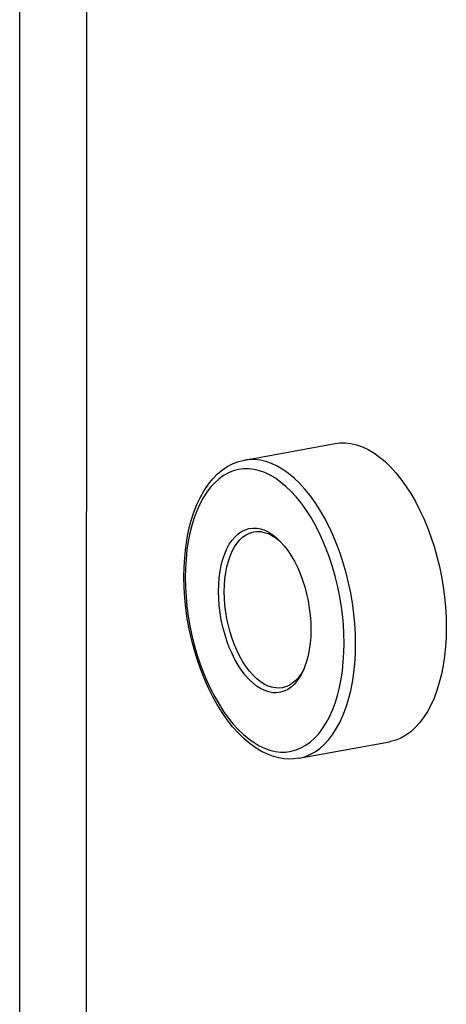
# Model space of a CAD drawing. Header units: inches. Extents: x 0 to 97.1, y 0 to 62.9.
# Tile 6 of 13: x 37.3 to 39.5, y 47.8 to 52.9. Entities that reach past the tile are written whole.
import ezdxf

# ---------------------------------------------------------------- set-up
doc = ezdxf.new("R2010")
doc.units = ezdxf.units.IN
doc.header["$LTSCALE"] = 5.342857
doc.header["$MEASUREMENT"] = 0
doc.layers.get('0').update_dxf_attribs({"linetype": 'CONTINUOUS'})

msp = doc.modelspace()

# ---------------------------------------------------------------- linework, layer by layer
at = {"color": 7, "linetype": 'Continuous'}
for p, q in [((37.2642, 47.4929), (37.2662, 57.9574)), ((37.6108, 47.714), (37.6127, 57.8141)), ((38.4276, 50.6473), (38.8976, 50.733)), ((38.8976, 50.733), (38.9214, 50.736)), ((38.9214, 50.736), (38.9503, 50.7363)), ((38.9503, 50.7363), (38.9795, 50.733)), ((38.9795, 50.733), (39.009, 50.726)), ((39.009, 50.726), (39.0387, 50.7155)), ((39.0387, 50.7155), (39.0685, 50.7014)), ((39.0685, 50.7014), (39.098, 50.684)), ((39.098, 50.684), (39.1272, 50.6631)), ((38.3696, 50.6293), (38.3983, 50.6401)), ((38.3983, 50.6401), (38.4276, 50.6473)), ((38.4527, 50.6504), (38.4276, 50.6473)), ((38.4814, 50.6505), (38.4527, 50.6504)), ((38.5105, 50.6471), (38.4814, 50.6505)), ((38.5396, 50.6401), (38.5105, 50.6471)), ((38.5688, 50.6298), (38.5396, 50.6401)), ((39.1272, 50.6631), (39.1561, 50.639)), ((39.1561, 50.639), (39.1844, 50.6116)), ((38.2888, 50.5754), (38.3146, 50.597)), ((38.3146, 50.597), (38.3416, 50.6149)), ((38.3449, 50.5807), (38.3203, 50.567)), ((38.3416, 50.6149), (38.3696, 50.6293)), ((38.3703, 50.591), (38.3449, 50.5807)), ((38.3966, 50.598), (38.3703, 50.591)), ((38.4233, 50.6015), (38.3966, 50.598)), ((38.4505, 50.6016), (38.4233, 50.6015)), ((38.478, 50.5984), (38.4505, 50.6016)), ((38.5055, 50.5919), (38.478, 50.5984)), ((38.5331, 50.582), (38.5055, 50.5919)), ((38.5607, 50.569), (38.5331, 50.582)), ((38.5979, 50.616), (38.5688, 50.6298)), ((38.627, 50.5988), (38.5979, 50.616)), ((38.6561, 50.5783), (38.627, 50.5988)), ((39.1844, 50.6116), (39.212, 50.5813)), ((39.212, 50.5813), (39.2388, 50.548)), ((38.2412, 50.5219), (38.2643, 50.5504)), ((38.2742, 50.5298), (38.253, 50.5066)), ((38.2643, 50.5504), (38.2888, 50.5754)), ((38.2967, 50.55), (38.2742, 50.5298)), ((38.3203, 50.567), (38.2967, 50.55)), ((38.5882, 50.5528), (38.5607, 50.569)), ((38.6156, 50.5334), (38.5882, 50.5528)), ((38.6428, 50.5107), (38.6156, 50.5334)), ((38.6848, 50.5543), (38.6561, 50.5783)), ((38.7132, 50.5272), (38.6848, 50.5543)), ((39.2388, 50.548), (39.2647, 50.5121)), ((38.2, 50.4553), (38.2197, 50.4901)), ((38.233, 50.4803), (38.2145, 50.4512)), ((38.2197, 50.4901), (38.2412, 50.5219)), ((38.253, 50.5066), (38.233, 50.4803)), ((38.6696, 50.4851), (38.6428, 50.5107)), ((38.6958, 50.4564), (38.6696, 50.4851)), ((38.7409, 50.4969), (38.7132, 50.5272)), ((38.7678, 50.4637), (38.7409, 50.4969)), ((39.2647, 50.5121), (39.2895, 50.4735)), ((38.1821, 50.4175), (38.2, 50.4553)), ((38.2145, 50.4512), (38.1974, 50.4193)), ((38.7212, 50.425), (38.6958, 50.4564)), ((38.7938, 50.4276), (38.7678, 50.4637)), ((38.8187, 50.389), (38.7938, 50.4276)), ((39.2895, 50.4735), (39.3132, 50.4325)), ((39.3132, 50.4325), (39.3355, 50.3894)), ((38.1525, 50.3342), (38.1663, 50.3771)), ((38.1663, 50.3771), (38.1821, 50.4175)), ((38.182, 50.3849), (38.1681, 50.348)), ((38.1974, 50.4193), (38.182, 50.3849)), ((38.7458, 50.391), (38.7212, 50.425)), ((38.7694, 50.3545), (38.7458, 50.391)), ((38.8425, 50.3481), (38.8187, 50.389)), ((39.3355, 50.3894), (39.3565, 50.3442)), ((38.1408, 50.2893), (38.1525, 50.3342)), ((38.1681, 50.348), (38.156, 50.3089)), ((38.7919, 50.3157), (38.7694, 50.3545)), ((38.865, 50.3049), (38.8425, 50.3481)), ((39.3565, 50.3442), (39.376, 50.2973)), ((38.1313, 50.2424), (38.1408, 50.2893)), ((38.156, 50.3089), (38.1457, 50.2677)), ((38.3958, 50.2649), (38.4134, 50.2771)), ((38.4134, 50.2771), (38.4319, 50.2862)), ((38.4319, 50.2862), (38.4512, 50.2921)), ((38.4512, 50.2921), (38.4711, 50.2947)), ((38.4548, 50.2687), (38.4731, 50.2743)), ((38.4711, 50.2947), (38.4915, 50.2942)), ((38.4731, 50.2743), (38.4771, 50.2751)), ((38.4771, 50.2751), (38.492, 50.2768)), ((38.4915, 50.2942), (38.5121, 50.2903)), ((38.492, 50.2768), (38.5114, 50.2763)), ((38.5114, 50.2763), (38.531, 50.2726)), ((38.5121, 50.2903), (38.533, 50.2833)), ((38.533, 50.2833), (38.5539, 50.273)), ((38.8131, 50.2749), (38.7919, 50.3157)), ((38.833, 50.2321), (38.8131, 50.2749)), ((38.886, 50.2597), (38.865, 50.3049)), ((39.376, 50.2973), (39.394, 50.2487)), ((38.1239, 50.1938), (38.1313, 50.2424)), ((38.1371, 50.2247), (38.1304, 50.1799)), ((38.1457, 50.2677), (38.1371, 50.2247)), ((38.3498, 50.2107), (38.3639, 50.2315)), ((38.3639, 50.2315), (38.3792, 50.2497)), ((38.3792, 50.2497), (38.3958, 50.2649)), ((38.3901, 50.2168), (38.4047, 50.234)), ((38.4047, 50.234), (38.4205, 50.2485)), ((38.4205, 50.2485), (38.4372, 50.2601)), ((38.4372, 50.2601), (38.4548, 50.2687)), ((38.531, 50.2726), (38.5509, 50.2659)), ((38.5509, 50.2659), (38.5707, 50.2562)), ((38.5539, 50.273), (38.5745, 50.2598)), ((38.5707, 50.2562), (38.5903, 50.2436)), ((38.5745, 50.2598), (38.5949, 50.2435)), ((38.5903, 50.2436), (38.6097, 50.2281)), ((38.5949, 50.2435), (38.6149, 50.2243)), ((38.6097, 50.2281), (38.6216, 50.2167)), ((38.6149, 50.2243), (38.6341, 50.2025)), ((38.8515, 50.1877), (38.833, 50.2321)), ((38.9056, 50.2126), (38.886, 50.2597)), ((39.394, 50.2487), (39.4102, 50.1989)), ((38.1186, 50.1438), (38.1239, 50.1938)), ((38.1304, 50.1799), (38.1256, 50.1337)), ((38.3258, 50.1612), (38.3371, 50.1871)), ((38.3371, 50.1871), (38.3498, 50.2107)), ((38.3539, 50.1499), (38.3646, 50.1746)), ((38.3646, 50.1746), (38.3767, 50.1969)), ((38.3767, 50.1969), (38.3901, 50.2168)), ((38.6341, 50.2025), (38.6526, 50.1782)), ((38.6526, 50.1782), (38.6702, 50.1514)), ((38.8686, 50.1417), (38.8515, 50.1877)), ((38.9236, 50.164), (38.9056, 50.2126)), ((39.4102, 50.1989), (39.4248, 50.1479)), ((38.1155, 50.0925), (38.1186, 50.1438)), ((38.1256, 50.1337), (38.1227, 50.0863)), ((38.3082, 50.1029), (38.3162, 50.133)), ((38.3162, 50.133), (38.3258, 50.1612)), ((38.3372, 50.0945), (38.3448, 50.1232)), ((38.3448, 50.1232), (38.3539, 50.1499)), ((38.6702, 50.1514), (38.6867, 50.1225)), ((38.6867, 50.1225), (38.7021, 50.0916)), ((38.884, 50.0945), (38.8686, 50.1417)), ((38.94, 50.1141), (38.9236, 50.164)), ((39.4248, 50.1479), (39.4375, 50.096)), ((38.1146, 50.0402), (38.1155, 50.0925)), ((38.1227, 50.0863), (38.1218, 50.0379)), ((38.2974, 50.0374), (38.3019, 50.0709)), ((38.3019, 50.0709), (38.3082, 50.1029)), ((38.3312, 50.0641), (38.3372, 50.0945)), ((38.7021, 50.0916), (38.7162, 50.0591)), ((38.8979, 50.0462), (38.884, 50.0945)), ((38.9546, 50.063), (38.94, 50.1141)), ((39.4375, 50.096), (39.4484, 50.0435)), ((38.1158, 49.9871), (38.1146, 50.0402)), ((38.1218, 50.0379), (38.1227, 49.9886)), ((38.2947, 50.0026), (38.2974, 50.0374)), ((38.3243, 49.9991), (38.3269, 50.0322)), ((38.3269, 50.0322), (38.3312, 50.0641)), ((38.7162, 50.0591), (38.7289, 50.0251)), ((38.7289, 50.0251), (38.7401, 49.9899)), ((38.91, 49.9971), (38.8979, 50.0462)), ((38.9674, 50.011), (38.9546, 50.063)), ((39.4484, 50.0435), (39.4574, 49.9906)), ((38.1192, 49.9336), (38.1158, 49.9871)), ((38.1227, 49.9886), (38.1256, 49.9388)), ((38.2937, 49.9667), (38.2947, 50.0026)), ((38.3235, 49.9651), (38.3243, 49.9991)), ((38.7401, 49.9899), (38.7497, 49.9537)), ((38.9203, 49.9473), (38.91, 49.9971)), ((38.9783, 49.9584), (38.9674, 50.011)), ((39.4574, 49.9906), (39.4644, 49.9376)), ((38.1247, 49.8798), (38.1192, 49.9336)), ((38.1256, 49.9388), (38.1304, 49.8886)), ((38.2947, 49.9301), (38.2937, 49.9667)), ((38.2974, 49.8931), (38.2947, 49.9301)), ((38.3243, 49.9303), (38.3235, 49.9651)), ((38.3269, 49.8951), (38.3243, 49.9303)), ((38.7497, 49.9537), (38.7577, 49.9169)), ((38.7577, 49.9169), (38.764, 49.8798)), ((38.9288, 49.8972), (38.9203, 49.9473)), ((38.9874, 49.9054), (38.9783, 49.9584)), ((39.4644, 49.9376), (39.4695, 49.8847)), ((38.1323, 49.826), (38.1247, 49.8798)), ((38.1304, 49.8886), (38.1371, 49.8384)), ((38.3019, 49.8558), (38.2974, 49.8931)), ((38.3312, 49.8597), (38.3269, 49.8951)), ((38.764, 49.8798), (38.7685, 49.8425)), ((38.9355, 49.8469), (38.9288, 49.8972)), ((38.9944, 49.8523), (38.9874, 49.9054)), ((39.4695, 49.8847), (39.4725, 49.8321)), ((38.142, 49.7724), (38.1323, 49.826)), ((38.1371, 49.8384), (38.1456, 49.7883)), ((38.3081, 49.8186), (38.3019, 49.8558)), ((38.3161, 49.7819), (38.3081, 49.8186)), ((38.3371, 49.8243), (38.3312, 49.8597)), ((38.3447, 49.7894), (38.3371, 49.8243)), ((38.7685, 49.8425), (38.7712, 49.8054)), ((38.9403, 49.7968), (38.9355, 49.8469)), ((38.9995, 49.7992), (38.9944, 49.8523)), ((39.4725, 49.8321), (39.4735, 49.7801)), ((38.1536, 49.7192), (38.142, 49.7724)), ((38.1456, 49.7883), (38.1559, 49.7385)), ((38.3258, 49.7457), (38.3161, 49.7819)), ((38.3539, 49.755), (38.3447, 49.7894)), ((38.7712, 49.8054), (38.7721, 49.7688)), ((38.7721, 49.7688), (38.7712, 49.733)), ((38.9432, 49.747), (38.9403, 49.7968)), ((39.0025, 49.7465), (38.9995, 49.7992)), ((39.4735, 49.7801), (39.4725, 49.729)), ((38.1672, 49.6668), (38.1536, 49.7192)), ((38.1559, 49.7385), (38.168, 49.6894)), ((38.337, 49.7105), (38.3258, 49.7457)), ((38.3645, 49.7216), (38.3539, 49.755)), ((38.3766, 49.6892), (38.3645, 49.7216)), ((38.7712, 49.733), (38.7685, 49.6982)), ((38.9441, 49.6977), (38.9432, 49.747)), ((39.0035, 49.6944), (39.0025, 49.7465)), ((39.4725, 49.729), (39.4694, 49.679)), ((38.1828, 49.6153), (38.1672, 49.6668)), ((38.168, 49.6894), (38.1818, 49.6411)), ((38.3497, 49.6765), (38.337, 49.7105)), ((38.3638, 49.6439), (38.3497, 49.6765)), ((38.39, 49.6583), (38.3766, 49.6892)), ((38.764, 49.6647), (38.7577, 49.6327)), ((38.7685, 49.6982), (38.764, 49.6647)), ((38.9431, 49.6493), (38.9441, 49.6977)), ((39.0025, 49.6432), (39.0035, 49.6944)), ((39.4694, 49.679), (39.4644, 49.6302)), ((38.1818, 49.6411), (38.1973, 49.5938)), ((38.2001, 49.565), (38.1828, 49.6153)), ((38.3791, 49.6131), (38.3638, 49.6439)), ((38.3957, 49.5842), (38.3791, 49.6131)), ((38.4046, 49.629), (38.39, 49.6583)), ((38.4203, 49.6015), (38.4046, 49.629)), ((38.7577, 49.6327), (38.7497, 49.6025)), ((38.9402, 49.6018), (38.9431, 49.6493)), ((38.9994, 49.593), (39.0025, 49.6432)), ((39.4644, 49.6302), (39.4573, 49.583)), ((38.1973, 49.5938), (38.2143, 49.5479)), ((38.2193, 49.5161), (38.2001, 49.565)), ((38.4133, 49.5574), (38.3957, 49.5842)), ((38.4371, 49.5761), (38.4203, 49.6015)), ((38.4546, 49.5529), (38.4371, 49.5761)), ((38.737, 49.5675), (38.7249, 49.5452)), ((38.7355, 49.5632), (38.7288, 49.5484)), ((38.74, 49.5743), (38.7355, 49.5632)), ((38.7399, 49.5739), (38.737, 49.5675)), ((38.7497, 49.6025), (38.74, 49.5743)), ((38.9354, 49.5556), (38.9402, 49.6018)), ((38.9944, 49.5441), (38.9994, 49.593)), ((39.4573, 49.583), (39.4483, 49.5375)), ((38.2143, 49.5479), (38.2328, 49.5034)), ((38.2401, 49.4689), (38.2193, 49.5161)), ((38.4318, 49.533), (38.4133, 49.5574)), ((38.4511, 49.5112), (38.4318, 49.533)), ((38.471, 49.492), (38.4511, 49.5112)), ((38.473, 49.5321), (38.4546, 49.5529)), ((38.4919, 49.5139), (38.473, 49.5321)), ((38.5112, 49.4985), (38.4919, 49.5139)), ((38.6969, 49.5081), (38.6811, 49.4936)), ((38.7115, 49.5253), (38.6969, 49.5081)), ((38.7161, 49.5249), (38.702, 49.504)), ((38.7249, 49.5452), (38.7115, 49.5253)), ((38.7288, 49.5484), (38.7161, 49.5249)), ((38.9202, 49.4678), (38.9287, 49.5109)), ((38.9287, 49.5109), (38.9354, 49.5556)), ((38.9873, 49.4968), (38.9944, 49.5441)), ((39.4483, 49.5375), (39.4374, 49.4941)), ((38.2328, 49.5034), (38.2528, 49.4607)), ((38.2626, 49.4236), (38.2401, 49.4689)), ((38.2528, 49.4607), (38.274, 49.4199)), ((38.4913, 49.4758), (38.471, 49.492)), ((38.5119, 49.4625), (38.4913, 49.4758)), ((38.5309, 49.4858), (38.5112, 49.4985)), ((38.5329, 49.4523), (38.5119, 49.4625)), ((38.5507, 49.4761), (38.5309, 49.4858)), ((38.5705, 49.4694), (38.5507, 49.4761)), ((38.5902, 49.4658), (38.5705, 49.4694)), ((38.6095, 49.4653), (38.5902, 49.4658)), ((38.6245, 49.467), (38.6095, 49.4653)), ((38.6285, 49.4678), (38.6245, 49.467)), ((38.6468, 49.4734), (38.6285, 49.4678)), ((38.6525, 49.4585), (38.6339, 49.4494)), ((38.6644, 49.482), (38.6468, 49.4734)), ((38.6701, 49.4707), (38.6525, 49.4585)), ((38.6811, 49.4936), (38.6644, 49.482)), ((38.6866, 49.4859), (38.6701, 49.4707)), ((38.702, 49.504), (38.6866, 49.4859)), ((38.9099, 49.4267), (38.9202, 49.4678)), ((38.9783, 49.4513), (38.9873, 49.4968)), ((39.4374, 49.4941), (39.4247, 49.4527)), ((38.2865, 49.3804), (38.2626, 49.4236)), ((38.274, 49.4199), (38.2965, 49.3811)), ((38.5538, 49.4452), (38.5329, 49.4523)), ((38.5744, 49.4414), (38.5538, 49.4452)), ((38.5948, 49.4408), (38.5744, 49.4414)), ((38.6147, 49.4435), (38.5948, 49.4408)), ((38.6339, 49.4494), (38.6147, 49.4435)), ((38.8977, 49.3875), (38.9099, 49.4267)), ((38.9545, 49.3664), (38.9673, 49.4077)), ((38.9673, 49.4077), (38.9783, 49.4513)), ((39.4101, 49.4138), (39.3938, 49.3774)), ((39.4247, 49.4527), (39.4101, 49.4138)), ((38.312, 49.3395), (38.2865, 49.3804)), ((38.2965, 49.3811), (38.32, 49.3446)), ((38.8839, 49.3507), (38.8977, 49.3875)), ((38.9399, 49.3274), (38.9545, 49.3664)), ((39.3938, 49.3774), (39.3759, 49.3437)), ((38.3388, 49.301), (38.312, 49.3395)), ((38.32, 49.3446), (38.3446, 49.3106)), ((38.3446, 49.3106), (38.3701, 49.2791)), ((38.8514, 49.2844), (38.8684, 49.3162)), ((38.8684, 49.3162), (38.8839, 49.3507)), ((38.9235, 49.2909), (38.9399, 49.3274)), ((39.3563, 49.3129), (39.3353, 49.2851)), ((39.3759, 49.3437), (39.3563, 49.3129)), ((38.3668, 49.2653), (38.3388, 49.301)), ((38.396, 49.2326), (38.3668, 49.2653)), ((38.3701, 49.2791), (38.3963, 49.2505)), ((38.8129, 49.229), (38.8329, 49.2553)), ((38.8329, 49.2553), (38.8514, 49.2844)), ((38.8859, 49.2264), (38.9055, 49.2572)), ((38.9055, 49.2572), (38.9235, 49.2909)), ((39.3129, 49.2605), (39.2893, 49.2391)), ((39.3353, 49.2851), (39.3129, 49.2605)), ((38.4261, 49.2031), (38.396, 49.2326)), ((38.3963, 49.2505), (38.4231, 49.2248)), ((38.4231, 49.2248), (38.4503, 49.2022)), ((38.4569, 49.177), (38.4261, 49.2031)), ((38.4503, 49.2022), (38.4777, 49.1827)), ((38.7692, 49.1856), (38.7917, 49.2057)), ((38.7917, 49.2057), (38.8129, 49.229)), ((38.8648, 49.1987), (38.8859, 49.2264)), ((39.2385, 49.2065), (39.2117, 49.1954)), ((39.2644, 49.2211), (39.2385, 49.2065)), ((39.2893, 49.2391), (39.2644, 49.2211)), ((38.4884, 49.1544), (38.4569, 49.177)), ((38.4777, 49.1827), (38.5052, 49.1665)), ((38.5201, 49.1356), (38.4884, 49.1544)), ((38.5052, 49.1665), (38.5328, 49.1535)), ((38.5328, 49.1535), (38.5604, 49.1437)), ((38.6955, 49.1445), (38.721, 49.1549)), ((38.7097, 49.1013), (39.1796, 49.1871)), ((38.721, 49.1549), (38.7456, 49.1686)), ((38.7456, 49.1686), (38.7692, 49.1856)), ((38.7936, 49.1348), (38.8185, 49.1527)), ((38.8185, 49.1527), (38.8423, 49.1741)), ((38.8423, 49.1741), (38.8648, 49.1987)), ((39.1841, 49.188), (39.1796, 49.1871)), ((39.2117, 49.1954), (39.1841, 49.188)), ((38.5521, 49.1204), (38.5201, 49.1356)), ((38.5792, 49.1106), (38.5521, 49.1204)), ((38.5604, 49.1437), (38.5879, 49.1372)), ((38.606, 49.1035), (38.5792, 49.1106)), ((38.5879, 49.1372), (38.6153, 49.1339)), ((38.6325, 49.0991), (38.606, 49.1035)), ((38.6153, 49.1339), (38.6425, 49.134)), ((38.6425, 49.134), (38.6693, 49.1376)), ((38.6693, 49.1376), (38.6955, 49.1445)), ((38.7097, 49.1013), (38.6844, 49.098)), ((38.7097, 49.1013), (38.7129, 49.102)), ((38.7129, 49.102), (38.7406, 49.1093)), ((38.7406, 49.1093), (38.7676, 49.1203)), ((38.7676, 49.1203), (38.7936, 49.1348)), ((38.6587, 49.0973), (38.6325, 49.0991)), ((38.6844, 49.098), (38.6587, 49.0973))]:
    msp.add_line(p, q, dxfattribs=at)

doc.saveas('drawing.dxf')
